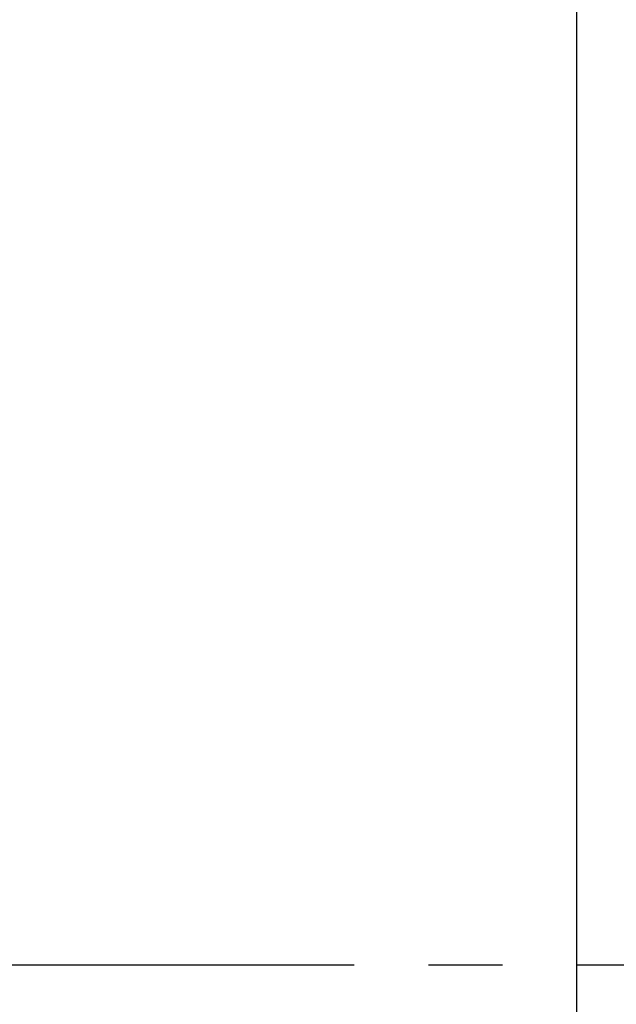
# Model space of a CAD drawing. Extents: x -456 to 346, y -296 to 220.
# Tile 58 of 61: x 90.54 to 94.57, y 54.7 to 61.33. Entities that reach past the tile are written whole.
import ezdxf

# ---------------------------------------------------------------- set-up
doc = ezdxf.new("R2010")
doc.units = 0
doc.header["$LTSCALE"] = 2
doc.header["$MEASUREMENT"] = 0
doc.header["$PDMODE"] = 2
doc.linetypes.add('CENTER', pattern=[2, 1.25, -0.25, 0.25, -0.25])
doc.layers.get('DEFPOINTS').update_dxf_attribs({"linetype": 'CONTINUOUS'})
for name, color, linetype in [('CL', 1, 'CENTER'), ('DIM', 4, 'CONTINUOUS'), ('OUT', 3, 'CONTINUOUS')]:
    doc.layers.add(name, color=color, linetype=linetype)
doc.styles.add('DIM-7', font='SIMPLEX.shx', dxfattribs={"width": 0.7, "bigfont": 'chineset.shx'})
doc.dimstyles.new('CNS', dxfattribs={"dimtxt": 3.5, "dimasz": 2.5, "dimexe": 1, "dimexo": 1.5, "dimgap": 0.09, "dimtad": 0, "dimdsep": 46, "dimtxsty": 'DIM-7', "dimcen": 0.09, "dimclrd": 1, "dimclre": 1, "dimclrt": 4, "dimadec": 0, "dimazin": 0, "dimtfac": 1, "dimtix": 1, "dimtmove": 2, "dimatfit": 3, "dimfxl": 0, "dimtvp": 0.971429, "dimtolj": 1, "dimarcsym": 0})

# ---------------------------------------------------------------- blocks, each defined once
blk = doc.blocks.new('*D222')
at = {"layer": 'DEFPOINTS', "color": 0}
for p in [(93.2989, 67.9609), (103.4789, 67.9609), (93.2989, 41.9609)]:
    blk.add_point(p, dxfattribs=at)
at = {"layer": 'DIM', "color": 4, "lineweight": -2}
for p, q in [((94.1989, 67.9609), (104.0789, 67.9609)), ((103.4789, 43.4609), (103.4789, 66.4609)), ((94.1989, 41.9609), (104.0789, 41.9609))]:
    blk.add_line(p, q, dxfattribs=at)
at = {"layer": 'DIM', "color": 4}
for points in [[(103.2289, 66.4609), (103.7289, 66.4609), (103.4789, 67.9609)], [(103.2289, 43.4609), (103.7289, 43.4609), (103.4789, 41.9609)]]:
    blk.add_solid(points, dxfattribs=at)
at = {"layer": 'DIM', "color": 4, "insert": (101.5289, 54.9609), "char_height": 2.1, "attachment_point": 5, "rotation": 90, "style": 'DIM-7'}
blk.add_mtext('\\A1;%%C26{\\H1.26;\\S-0.007^ -0.02;}', dxfattribs=at)

msp = doc.modelspace()

# ---------------------------------------------------------------- linework, layer by layer
at = {"layer": 'CL', "linetype": 'CENTER'}
msp.add_line((58.2989, 54.9609), (96.2989, 54.9609), dxfattribs=at)
at = {"layer": 'OUT', "linetype": 'Continuous'}
msp.add_line((94.2989, 42.9609), (94.2989, 66.9609), dxfattribs=at)

# ---------------------------------------------------------------- dimensions: what is measured, and where the dimension line sits
at = {"layer": 'DIM'}
dim = msp.add_linear_dim(base=(103.4789, 67.9609), p1=(93.2989, 41.9609), p2=(93.2989, 67.9609), angle=90, text='%%C<>', dimstyle='CNS', override={"dimscale": 0.6, "dimgap": 0.8, "dimtad": 1, "dimclrd": 4, "dimclre": 4, "dimadec": 2, "dimazin": 2, "dimtol": 1, "dimtp": -0.007, "dimtm": 0.02, "dimtfac": 0.6, "dimtdec": 3, "dimtmove": 1}, dxfattribs=at)
dim.commit()
dim.dimension.update_dxf_attribs({"geometry": '*D222', "text_midpoint": (101.5289, 54.9609)})

doc.saveas('drawing.dxf')
